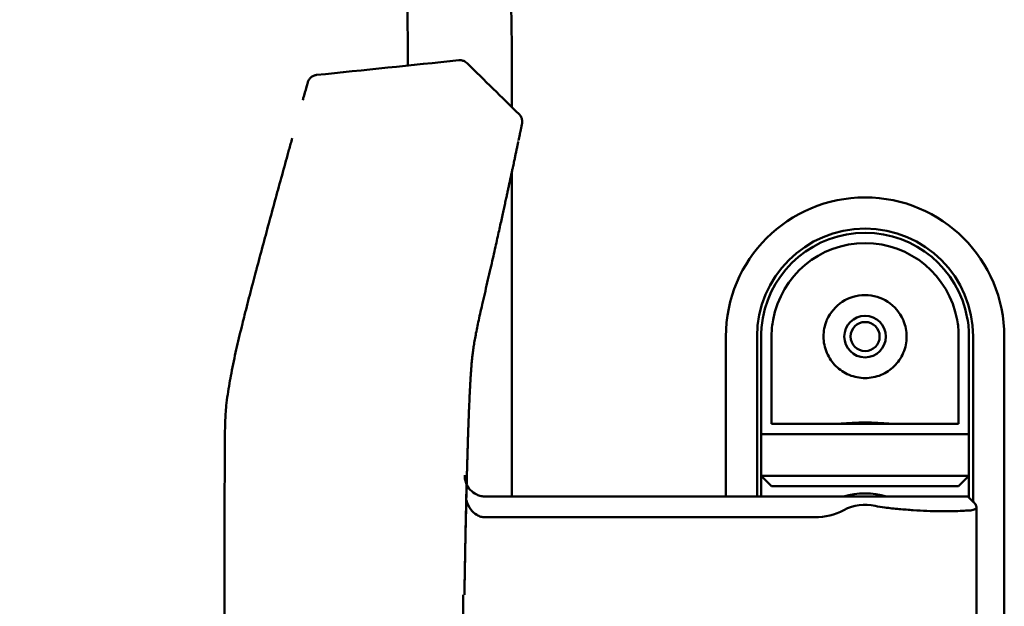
# Model space of a CAD drawing. Header units: millimetres. Extents: x 0 to 2100, y 0 to 1485.
# Tile 61 of 256: x 945 to 993, y 1016 to 1045. Entities that reach past the tile are written whole.
import ezdxf

# ---------------------------------------------------------------- set-up
doc = ezdxf.new("R2010")
doc.units = ezdxf.units.MM
doc.header["$LTSCALE"] = 5
doc.layers.add('Sichtbar (ISO)', color=7, linetype='Continuous', lineweight=50)

msp = doc.modelspace()

# ---------------------------------------------------------------- linework, layer by layer
at = {"layer": 'Sichtbar (ISO)'}
for p, q in [((968.8657, 1040.4049), (968.8657, 1041.4727)), ((968.8657, 1021.6597), (968.8657, 1037.2381)), ((979.1657, 1029.3597), (979.1657, 1021.6597)), ((980.6657, 1021.6597), (980.6657, 1029.3597)), ((990.8658, 1029.3597), (990.8657, 1029.3597)), ((990.8658, 1021.6097), (990.8658, 1029.3597)), ((991.0657, 1029.3597), (991.0657, 1021.4097)), ((992.5657, 979.3597), (992.5657, 1029.3597)), ((990.3657, 1025.1597), (981.3657, 1025.1597)), ((980.8657, 1024.6597), (980.8657, 1022.6597)), ((990.8657, 1024.6597), (980.8657, 1024.6597)), ((990.8657, 1022.6597), (990.8657, 1024.6597)), ((980.8657, 1021.6597), (980.8657, 1022.6597)), ((981.3657, 1022.1597), (980.8657, 1022.6597)), ((980.8657, 1022.6597), (990.8657, 1022.6597)), ((990.3657, 1022.1597), (990.8657, 1022.6597)), ((990.8657, 1022.6597), (990.8657, 1021.6097)), ((966.6724, 1021.4801), (966.6872, 1022.0901)), ((981.3657, 1022.1597), (990.3657, 1022.1597)), ((967.5942, 1021.6597), (986.8157, 1021.6597)), ((990.8157, 1021.6597), (986.8157, 1021.6597)), ((990.8157, 1021.6597), (991.0863, 1021.3891)), ((991.2271, 1021.1556), (991.2271, 1015.1638)), ((967.5732, 1020.6597), (983.4471, 1020.6597))]:
    msp.add_line(p, q, dxfattribs=at)
for radius in [1, 0.7]:
    msp.add_circle((985.8657, 1029.3597), radius, dxfattribs=at)
for centre, radius, start, end in [((985.8657, 1029.3597), 6.7, 0, 180), ((985.8657, 1029.3597), 5.2, 0, 180), ((985.8657, 1029.3597), 5, 10.24035, 169.75965), ((985.8657, 1029.3597), 4.5, 10.24035, 169.75965), ((985.8657, 1029.3597), 2, 23.57818, 156.42182), ((985.8657, 1018.1597), 3.65, 73.51703, 106.48297), ((985.8657, 1019.0847), 2.175, 76.96195, 117.86413), ((987.2588, 1025.1005), 4, 256.96195, 263.6405), ((983.4471, 1023.6597), 3, 269.99994, 297.86413)]:
    msp.add_arc(centre, radius, start, end, dxfattribs=at)
for centre, major_axis, ratio, start_param, end_param in [((969.2696, 1039.1896), (0.0856, 0.4127), 0.00001, 0.0001778, 0.1892857), ((980.8657, 1030.1597), (0, -5.5), 0.00001, 0.0001021, 1.4248282), ((981.3657, 1030.1597), (0, -5), 0.00001, 0.0000375, 1.4248255), ((990.3657, 1030.1597), (0, -5), 0.00001, 0, 1.4248239), ((990.8657, 1030.1597), (0, -5.5), 0.00001, 0.0001707, 1.4249111), ((1555.69, 1216.7989), (540.9358, 369.3511), 0.6317523, 2.7134304, 2.7146975), ((966.8996, 1010.7495), (-0.1344, -17.9349), 0.0213991, 4.0711586, 4.3611762), ((986.1134, 1019.734), (5.5, 1.1116), 0.1036207, 0.5291524, 0.6438974)]:
    msp.add_ellipse(centre, major_axis=major_axis, ratio=ratio, start_param=start_param, end_param=end_param, dxfattribs=at)
for points, knots in [([(940.3657, 1097.7039), (940.3657, 1096.1285), (940.3659, 1093.7577), (940.4781, 1090.4646), (940.6858, 1087.8462), (941.1289, 1085.1454), (941.8781, 1082.5511), (942.9483, 1080.1173), (944.3368, 1077.6836), (946.2211, 1074.9465), (949.0022, 1071.2439), (952.4797, 1066.6473), (956.0531, 1061.9299), (958.9844, 1058.0365), (960.9134, 1055.3144), (962.1038, 1053.3193), (962.8393, 1051.7885), (963.3326, 1050.2727), (963.6312, 1048.6313), (963.7718, 1047), (963.8316, 1045.486), (963.8571, 1044.0045), (963.8624, 1042.9984), (963.8641, 1042.408)], [0, 0, 0, 0, 0.07504599, 0.11292292, 0.15694532, 0.20009904, 0.24313014, 0.28524424, 0.32644481, 0.37632687, 0.44326295, 0.54670974, 0.6505088, 0.72475204, 0.77855695, 0.809146, 0.83523166, 0.85927362, 0.88485306, 0.9145683, 0.93721924, 0.95702441, 0.98514818, 0.98514818, 0.98514818, 0.98514818]), ([(968.8657, 1041.4727), (968.8657, 1042.8078), (968.8657, 1044.8324), (968.7301, 1048.1096), (968.4043, 1050.718), (967.4719, 1053.8001), (966.2577, 1056.1726), (964.784, 1058.4677), (963.4569, 1060.3555), (960.3607, 1064.5171), (956.5486, 1069.5255), (952.9095, 1074.3443), (951.1673, 1076.6717), (950.1266, 1078.0912), (948.7428, 1080.0607), (947.4294, 1082.2506), (946.6047, 1084.2782), (946.1496, 1085.7694), (945.8127, 1087.3792), (945.5702, 1089.3852), (945.4363, 1091.5679), (945.3692, 1094.3586), (945.3674, 1096.4271), (945.3657, 1097.7039)], [0, 0, 0, 0, 0.0635995, 0.0964043, 0.1562837, 0.1883996, 0.249265, 0.2826229, 0.3181967, 0.3590107, 0.5293564, 0.6176027, 0.6462194, 0.6676879, 0.7012806, 0.7608135, 0.7888142, 0.8052717, 0.8350382, 0.8670329, 0.9014725, 0.9391743, 1, 1, 1, 1]), ([(966.3104, 1042.6614), (966.364, 1042.667), (966.4193, 1042.6637), (966.5237, 1042.6402), (966.5742, 1042.6199), (966.6532, 1042.5724), (966.6845, 1042.5481), (966.7123, 1042.5208)], [0, 0, 0, 0, 0.016179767, 0.016179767, 0.032103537, 0.032103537, 0.043819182, 0.043819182, 0.043819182, 0.043819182]), ([(958.8033, 1040.7375), (958.8122, 1040.7696), (958.8211, 1040.8018), (958.8301, 1040.834), (958.8806, 1041.0157), (958.9314, 1041.1984), (958.9826, 1041.3823), (959.0018, 1041.4513), (959.0211, 1041.5205), (959.0404, 1041.5898)], [0.980339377, 0.980339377, 0.980339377, 0.980339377, 0.982582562, 0.982582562, 0.982582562, 0.995244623, 0.995244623, 0.995244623, 1, 1, 1, 1]), ([(959.4706, 1041.953), (959.421, 1041.9479), (959.3722, 1041.9353), (959.3264, 1041.9158), (959.2805, 1041.8963), (959.2376, 1041.8698), (959.1995, 1041.8377), (959.1614, 1041.8055), (959.1282, 1041.7677), (959.1013, 1041.7257), (959.0744, 1041.6838), (959.0538, 1041.6378), (959.0404, 1041.5898)], [0, 0, 0, 0, 0.25, 0.25, 0.25, 0.5, 0.5, 0.5, 0.75, 0.75, 0.75, 1, 1, 1, 1]), ([(969.2162, 1040.0605), (969.2546, 1040.0227), (969.2873, 1039.978), (969.3357, 1039.8826), (969.3523, 1039.8308), (969.368, 1039.7258), (969.3675, 1039.6713), (969.3578, 1039.6149), (969.357, 1039.6109), (969.3561, 1039.6062), (969.3559, 1039.6054), (969.3557, 1039.6043), (969.3556, 1039.604), (969.3555, 1039.6035), (969.3555, 1039.6034), (969.3555, 1039.6031), (969.3554, 1039.603), (969.3554, 1039.6029), (969.3554, 1039.6028), (969.3554, 1039.6027), (969.3554, 1039.6026), (969.3553, 1039.6025), (969.3553, 1039.6025), (969.3553, 1039.6023), (969.3553, 1039.6023), (969.3553, 1039.6023), (969.3553, 1039.6022), (969.3552, 1039.6019), (969.3551, 1039.6014), (969.3547, 1039.5995), (969.3543, 1039.5976), (969.3538, 1039.5949)], [0, 0, 0, 0, 0.016174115, 0.016174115, 0.032097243, 0.032097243, 0.048029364, 0.048029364, 0.049254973, 0.049254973, 0.049484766, 0.049484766, 0.049584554, 0.049584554, 0.049634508, 0.049634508, 0.049659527, 0.049659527, 0.049684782, 0.049684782, 0.049710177, 0.049710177, 0.049760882, 0.049760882, 0.050162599, 0.050162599, 0.050960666, 0.050960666, 0.053355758, 0.053355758, 0.057616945, 0.057616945, 0.057616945, 0.057616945]), ([(969.3536, 1039.595), (969.3471, 1039.5639), (969.3409, 1039.5339), (969.3348, 1039.5049), (969.3288, 1039.4759), (969.323, 1039.448), (969.3173, 1039.4209), (969.3116, 1039.3938), (969.3062, 1039.3676), (969.3008, 1039.3421), (969.2955, 1039.3165), (969.2903, 1039.2918), (969.2853, 1039.2679), (969.2803, 1039.2439), (969.2755, 1039.2208), (969.2709, 1039.1987), (969.2662, 1039.1766), (969.2618, 1039.1554), (969.2572, 1039.1334), (969.2526, 1039.1114), (969.2478, 1039.0887), (969.243, 1039.0654), (969.2381, 1039.0421), (969.2331, 1039.0182), (969.228, 1038.994), (969.2229, 1038.9698), (969.2178, 1038.9453), (969.2125, 1038.9202), (969.2073, 1038.8952), (969.2019, 1038.8697), (969.1963, 1038.843), (969.1931, 1038.8279), (969.1899, 1038.8125), (969.1865, 1038.7965)], [0, 0, 0, 0, 0.09090909, 0.09090909, 0.09090909, 0.18181818, 0.18181818, 0.18181818, 0.27272727, 0.27272727, 0.27272727, 0.36363636, 0.36363636, 0.36363636, 0.45454545, 0.45454545, 0.45454545, 0.54545455, 0.54545455, 0.54545455, 0.63636364, 0.63636364, 0.63636364, 0.72727273, 0.72727273, 0.72727273, 0.81818182, 0.81818182, 0.81818182, 0.90909091, 0.90909091, 0.90909091, 0.96041106, 0.96041106, 0.96041106, 0.96041106]), ([(955.0433, 1004.3597), (955.0435, 1004.7247), (955.0438, 1005.0862), (955.044, 1005.444), (955.0442, 1005.8091), (955.0444, 1006.1704), (955.0445, 1006.5279), (955.0447, 1006.8931), (955.0449, 1007.2544), (955.045, 1007.6118), (955.0451, 1007.7527), (955.0451, 1007.8929), (955.0451, 1008.0326), (955.0452, 1008.2552), (955.0453, 1008.4762), (955.0453, 1008.6958), (955.0454, 1009.0613), (955.0455, 1009.4226), (955.0456, 1009.7798), (955.0456, 1010.1454), (955.0457, 1010.5067), (955.0457, 1010.8638), (955.0457, 1011.0595), (955.0457, 1011.2541), (955.0458, 1011.4474), (955.0458, 1011.6151), (955.0458, 1011.7818), (955.0458, 1011.9477), (955.0458, 1012.3134), (955.0457, 1012.6747), (955.0457, 1013.0317), (955.0457, 1013.3975), (955.0456, 1013.7588), (955.0456, 1014.1156), (955.0456, 1014.2858), (955.0455, 1014.4549), (955.0455, 1014.6231), (955.0455, 1014.8166), (955.0455, 1015.0087), (955.0454, 1015.1996), (955.0454, 1015.5657), (955.0453, 1015.9271), (955.0452, 1016.2836), (955.0452, 1016.6499), (955.0451, 1017.0112), (955.045, 1017.3675), (955.045, 1017.4377), (955.045, 1017.5076), (955.045, 1017.5774), (955.0449, 1017.8721), (955.0449, 1018.1634), (955.0448, 1018.4515), (955.0448, 1018.8178), (955.0447, 1019.179), (955.0447, 1019.5355), (955.0447, 1019.8016), (955.0447, 1020.0651), (955.0448, 1020.3263), (955.0448, 1020.4243), (955.0449, 1020.522), (955.0449, 1020.6194), (955.045, 1020.9863), (955.0453, 1021.3481), (955.0455, 1021.7033), (955.0458, 1022.0721), (955.046, 1022.4338), (955.0467, 1022.7871), (955.0468, 1022.8195), (955.0469, 1022.8518), (955.0469, 1022.884), (955.0477, 1023.2196), (955.0488, 1023.5477), (955.05, 1023.8717), (955.0514, 1024.2357), (955.0528, 1024.5944), (955.062, 1024.9552), (955.0644, 1025.0509), (955.0674, 1025.1468), (955.0712, 1025.2428), (955.0815, 1025.5065), (955.0976, 1025.7726), (955.1243, 1026.037), (955.1604, 1026.3941), (955.2161, 1026.7481), (955.2798, 1027.1102), (955.3084, 1027.2728), (955.3386, 1027.437), (955.3692, 1027.5976), (955.4056, 1027.7887), (955.4447, 1027.9861), (955.4839, 1028.1759), (955.5229, 1028.3644), (955.5617, 1028.5445), (955.6039, 1028.7322), (955.6442, 1028.9117), (955.6877, 1029.0988), (955.7324, 1029.2868), (955.7761, 1029.4705), (955.8209, 1029.655), (955.8665, 1029.84), (955.8777, 1029.8854), (955.8889, 1029.9309), (955.9002, 1029.9764), (955.9343, 1030.1138), (955.9691, 1030.2526), (956.0044, 1030.3924), (956.0504, 1030.5745), (956.0973, 1030.7584), (956.1451, 1030.9441), (956.1918, 1031.1261), (956.2394, 1031.3099), (956.2877, 1031.4953), (956.3351, 1031.6773), (956.3832, 1031.8609), (956.432, 1032.0461), (956.4757, 1032.2122), (956.5199, 1032.3795), (956.5646, 1032.5481), (956.5689, 1032.5642), (956.5732, 1032.5804), (956.5775, 1032.5966), (956.6258, 1032.7786), (956.6746, 1032.9619), (956.724, 1033.1468), (956.7726, 1033.3288), (956.8218, 1033.5124), (956.8715, 1033.6971), (956.9203, 1033.8789), (956.9696, 1034.0619), (957.0195, 1034.2465), (957.0686, 1034.4283), (957.1182, 1034.6116), (957.1683, 1034.7962), (957.2167, 1034.9749), (957.2656, 1035.1548), (957.315, 1035.3361), (957.3653, 1035.521), (957.4161, 1035.7073), (957.4674, 1035.895), (957.517, 1036.0768), (957.5671, 1036.2598), (957.6176, 1036.4442), (957.6674, 1036.6259), (957.7176, 1036.809), (957.7682, 1036.9933), (957.8181, 1037.175), (957.8684, 1037.358), (957.9191, 1037.5423), (957.9691, 1037.724), (958.0195, 1037.907), (958.0704, 1038.0912), (958.0935, 1038.1752), (958.1168, 1038.2595), (958.1401, 1038.3441), (958.1673, 1038.4424), (958.1945, 1038.541), (958.2219, 1038.64), (958.2463, 1038.7284), (958.2708, 1038.817), (958.2954, 1038.9059)], [0, 0, 0, 0, 0.02214866, 0.02214866, 0.02214866, 0.04474512, 0.04474512, 0.04474512, 0.06782508, 0.06782508, 0.06782508, 0.07692308, 0.07692308, 0.07692308, 0.09142589, 0.09142589, 0.09142589, 0.11557556, 0.11557556, 0.11557556, 0.14029452, 0.14029452, 0.14029452, 0.15384615, 0.15384615, 0.15384615, 0.16560361, 0.16560361, 0.16560361, 0.19152893, 0.19152893, 0.19152893, 0.2180998, 0.2180998, 0.2180998, 0.23076923, 0.23076923, 0.23076923, 0.24534716, 0.24534716, 0.24534716, 0.27331005, 0.27331005, 0.27331005, 0.30203764, 0.30203764, 0.30203764, 0.30769231, 0.30769231, 0.30769231, 0.33157942, 0.33157942, 0.33157942, 0.36194702, 0.36194702, 0.36194702, 0.38461538, 0.38461538, 0.38461538, 0.39312569, 0.39312569, 0.39312569, 0.42519284, 0.42519284, 0.42519284, 0.45848856, 0.45848856, 0.45848856, 0.46153846, 0.46153846, 0.46153846, 0.49330085, 0.49330085, 0.49330085, 0.52898925, 0.52898925, 0.52898925, 0.53846154, 0.53846154, 0.53846154, 0.56447325, 0.56447325, 0.56447325, 0.59961065, 0.59961065, 0.59961065, 0.61538462, 0.61538462, 0.61538462, 0.63415196, 0.63415196, 0.63415196, 0.65279425, 0.65279425, 0.65279425, 0.67061785, 0.67061785, 0.67061785, 0.68803384, 0.68803384, 0.68803384, 0.69230769, 0.69230769, 0.69230769, 0.70523492, 0.70523492, 0.70523492, 0.7220669, 0.7220669, 0.7220669, 0.73855481, 0.73855481, 0.73855481, 0.75473053, 0.75473053, 0.75473053, 0.76923077, 0.76923077, 0.76923077, 0.77062198, 0.77062198, 0.77062198, 0.78625363, 0.78625363, 0.78625363, 0.80163897, 0.80163897, 0.80163897, 0.81678739, 0.81678739, 0.81678739, 0.83170768, 0.83170768, 0.83170768, 0.84615385, 0.84615385, 0.84615385, 0.8608969, 0.8608969, 0.8608969, 0.87517947, 0.87517947, 0.87517947, 0.88926015, 0.88926015, 0.88926015, 0.9031432, 0.9031432, 0.9031432, 0.91683289, 0.91683289, 0.91683289, 0.92307692, 0.92307692, 0.92307692, 0.93033341, 0.93033341, 0.93033341, 0.9368105, 0.9368105, 0.9368105, 0.9368105]), ([(969.1786, 1038.7585), (969.1747, 1038.7404), (969.1706, 1038.7205), (969.166, 1038.6989), (969.1615, 1038.6772), (969.1565, 1038.6537), (969.1512, 1038.6286), (969.1459, 1038.6035), (969.1403, 1038.5767), (969.1344, 1038.5486), (969.1285, 1038.5206), (969.1223, 1038.4912), (969.116, 1038.4613), (969.1097, 1038.4314), (969.1032, 1038.4008), (969.0967, 1038.37), (969.0902, 1038.3392), (969.0837, 1038.3081), (969.0773, 1038.2778), (969.0708, 1038.2474), (969.0646, 1038.2177), (969.0585, 1038.1889), (969.0524, 1038.1601), (969.0465, 1038.1322), (969.0405, 1038.1038), (969.0345, 1038.0755), (969.0284, 1038.0466), (969.0221, 1038.017), (969.0158, 1037.9873), (969.0093, 1037.9567), (969.0024, 1037.924), (968.9955, 1037.8914), (968.9881, 1037.8567), (968.9801, 1037.819), (968.9721, 1037.7813), (968.9634, 1037.7406), (968.954, 1037.6964), (968.9447, 1037.6523), (968.9345, 1037.6048), (968.9236, 1037.5532), (968.9126, 1037.5016), (968.9007, 1037.4459), (968.8882, 1037.3876), (968.8758, 1037.3293), (968.8628, 1037.2684), (968.8499, 1037.2079), (968.8369, 1037.1474), (968.8241, 1037.0874), (968.8113, 1037.0281), (968.7986, 1036.9687), (968.786, 1036.91), (968.7734, 1036.8512), (968.7608, 1036.7925), (968.7481, 1036.7336), (968.7352, 1036.6736), (968.7223, 1036.6137), (968.7091, 1036.5527), (968.6955, 1036.4894), (968.6818, 1036.4261), (968.6676, 1036.3606), (968.6527, 1036.2915), (968.6378, 1036.2225), (968.622, 1036.15), (968.6054, 1036.0732), (968.5887, 1035.9965), (968.5711, 1035.9155), (968.5527, 1035.8307), (968.5342, 1035.7459), (968.5149, 1035.6573), (968.4947, 1035.5651), (968.4746, 1035.4729), (968.4536, 1035.3772), (968.4318, 1035.2778), (968.41, 1035.1784), (968.3873, 1035.0754), (968.3636, 1034.9682), (968.34, 1034.861), (968.3154, 1034.7496), (968.2897, 1034.6337), (968.264, 1034.5178), (968.2372, 1034.3973), (968.2092, 1034.2718), (968.1813, 1034.1463), (968.1521, 1034.0158), (968.1216, 1033.8799), (968.0912, 1033.7441), (968.0594, 1033.6029), (968.0263, 1033.4564), (967.9933, 1033.31), (967.9589, 1033.1583), (967.9228, 1032.9996), (967.8867, 1032.8409), (967.8489, 1032.6753), (967.8092, 1032.5019), (967.7695, 1032.3284), (967.7279, 1032.1471), (967.6856, 1031.9638), (967.6434, 1031.7804), (967.6005, 1031.5948), (967.5595, 1031.4169), (967.5184, 1031.2389), (967.4791, 1031.0685), (967.4425, 1030.9086), (967.4058, 1030.7488), (967.3718, 1030.5996), (967.34, 1030.4582), (967.3081, 1030.3167), (967.2785, 1030.183), (967.2509, 1030.0561), (967.2234, 1029.9291), (967.198, 1029.8089), (967.1745, 1029.6942), (967.1511, 1029.5795), (967.1297, 1029.4704), (967.1103, 1029.3663), (967.0908, 1029.2621), (967.0733, 1029.163), (967.0576, 1029.0683), (967.0419, 1028.9737), (967.028, 1028.8835), (967.0156, 1028.7974), (967.0032, 1028.7113), (966.9923, 1028.6292), (966.9827, 1028.5509), (966.973, 1028.4725), (966.9645, 1028.3979), (966.9569, 1028.3266), (966.9493, 1028.2553), (966.9426, 1028.1874), (966.9366, 1028.1225), (966.9306, 1028.0576), (966.9252, 1027.9958), (966.9204, 1027.9369), (966.9155, 1027.8779), (966.9111, 1027.8218), (966.9072, 1027.7683), (966.9032, 1027.7147), (966.8995, 1027.6637), (966.8962, 1027.6154), (966.8929, 1027.567), (966.8899, 1027.5212), (966.8869, 1027.4748), (966.884, 1027.4284), (966.881, 1027.3814), (966.8781, 1027.3329), (966.8752, 1027.2844), (966.8723, 1027.2346), (966.8694, 1027.1844), (966.868, 1027.159), (966.8666, 1027.1334), (966.8651, 1027.1079), (966.8638, 1027.0833), (966.8624, 1027.0588), (966.8611, 1027.0345), (966.8584, 1026.9851), (966.8559, 1026.9366), (966.8534, 1026.8894), (966.851, 1026.8423), (966.8486, 1026.7965), (966.8464, 1026.7506), (966.8441, 1026.7048), (966.8418, 1026.6588), (966.8395, 1026.6106), (966.8371, 1026.5624), (966.8348, 1026.512), (966.8323, 1026.4591), (966.8298, 1026.4063), (966.8273, 1026.351), (966.8248, 1026.295), (966.8223, 1026.239), (966.8198, 1026.1824), (966.8174, 1026.1266), (966.815, 1026.0708), (966.8126, 1026.0158), (966.8104, 1025.9629), (966.8082, 1025.91), (966.8061, 1025.8592), (966.8042, 1025.8116), (966.8022, 1025.764), (966.8004, 1025.7195), (966.7988, 1025.6772), (966.7971, 1025.635), (966.7955, 1025.595), (966.794, 1025.5563), (966.7925, 1025.5176), (966.7911, 1025.4802), (966.7896, 1025.4429), (966.7882, 1025.4056), (966.7868, 1025.3684), (966.7854, 1025.3304), (966.784, 1025.2924), (966.7825, 1025.2535), (966.781, 1025.2131), (966.7795, 1025.1726), (966.778, 1025.1305), (966.7764, 1025.086), (966.7748, 1025.0414), (966.7731, 1024.9945), (966.7714, 1024.9443), (966.7696, 1024.8941), (966.7677, 1024.8408), (966.7657, 1024.7831), (966.7638, 1024.7255), (966.7617, 1024.6636), (966.7595, 1024.5988), (966.7573, 1024.5341), (966.7551, 1024.4665), (966.7529, 1024.3988), (966.7507, 1024.3311), (966.7485, 1024.2634), (966.7464, 1024.1967), (966.7442, 1024.1301), (966.7422, 1024.0645), (966.7402, 1024.0004), (966.7382, 1023.9363), (966.7363, 1023.8736), (966.7345, 1023.8125), (966.7326, 1023.7515), (966.7308, 1023.692), (966.7291, 1023.6343), (966.7274, 1023.5767), (966.7258, 1023.5207), (966.7242, 1023.4666), (966.7226, 1023.4126), (966.7211, 1023.3604), (966.7197, 1023.3103)], [0.00000003, 0.00000003, 0.00000003, 0.00000003, 0.01351351, 0.01351351, 0.01351351, 0.02702703, 0.02702703, 0.02702703, 0.04054054, 0.04054054, 0.04054054, 0.05405405, 0.05405405, 0.05405405, 0.06756757, 0.06756757, 0.06756757, 0.08108108, 0.08108108, 0.08108108, 0.09459459, 0.09459459, 0.09459459, 0.10810811, 0.10810811, 0.10810811, 0.12162162, 0.12162162, 0.12162162, 0.13513514, 0.13513514, 0.13513514, 0.14864865, 0.14864865, 0.14864865, 0.16216216, 0.16216216, 0.16216216, 0.17567568, 0.17567568, 0.17567568, 0.18918919, 0.18918919, 0.18918919, 0.2027027, 0.2027027, 0.2027027, 0.21621622, 0.21621622, 0.21621622, 0.22972973, 0.22972973, 0.22972973, 0.24324324, 0.24324324, 0.24324324, 0.25675676, 0.25675676, 0.25675676, 0.27027027, 0.27027027, 0.27027027, 0.28378378, 0.28378378, 0.28378378, 0.2972973, 0.2972973, 0.2972973, 0.31081081, 0.31081081, 0.31081081, 0.32432432, 0.32432432, 0.32432432, 0.33783784, 0.33783784, 0.33783784, 0.35135135, 0.35135135, 0.35135135, 0.36486486, 0.36486486, 0.36486486, 0.37837838, 0.37837838, 0.37837838, 0.39189189, 0.39189189, 0.39189189, 0.40540541, 0.40540541, 0.40540541, 0.41891892, 0.41891892, 0.41891892, 0.43243243, 0.43243243, 0.43243243, 0.44594595, 0.44594595, 0.44594595, 0.45945946, 0.45945946, 0.45945946, 0.47297297, 0.47297297, 0.47297297, 0.48648649, 0.48648649, 0.48648649, 0.5, 0.5, 0.5, 0.51351351, 0.51351351, 0.51351351, 0.52702703, 0.52702703, 0.52702703, 0.54054054, 0.54054054, 0.54054054, 0.55405405, 0.55405405, 0.55405405, 0.56756757, 0.56756757, 0.56756757, 0.58108108, 0.58108108, 0.58108108, 0.59459459, 0.59459459, 0.59459459, 0.60810811, 0.60810811, 0.60810811, 0.62162162, 0.62162162, 0.62162162, 0.63513514, 0.63513514, 0.63513514, 0.64864865, 0.64864865, 0.64864865, 0.66216216, 0.66216216, 0.66216216, 0.66903748, 0.66903748, 0.66903748, 0.67567568, 0.67567568, 0.67567568, 0.68918919, 0.68918919, 0.68918919, 0.7027027, 0.7027027, 0.7027027, 0.71621622, 0.71621622, 0.71621622, 0.72972973, 0.72972973, 0.72972973, 0.74324324, 0.74324324, 0.74324324, 0.75675676, 0.75675676, 0.75675676, 0.77027027, 0.77027027, 0.77027027, 0.78378378, 0.78378378, 0.78378378, 0.7972973, 0.7972973, 0.7972973, 0.81081081, 0.81081081, 0.81081081, 0.82432432, 0.82432432, 0.82432432, 0.83783784, 0.83783784, 0.83783784, 0.85135135, 0.85135135, 0.85135135, 0.86486486, 0.86486486, 0.86486486, 0.87837838, 0.87837838, 0.87837838, 0.89189189, 0.89189189, 0.89189189, 0.90540541, 0.90540541, 0.90540541, 0.91891892, 0.91891892, 0.91891892, 0.93243243, 0.93243243, 0.93243243, 0.94594595, 0.94594595, 0.94594595, 0.95945946, 0.95945946, 0.95945946, 0.97297297, 0.97297297, 0.97297297, 0.98648649, 0.98648649, 0.98648649, 1, 1, 1, 1]), ([(980.9454, 1030.2486), (980.9188, 1030.1012), (980.8988, 1029.9528), (980.8723, 1029.6557), (980.8657, 1029.5075), (980.8657, 1029.3597)], [-0.089669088, -0.089669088, -0.089669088, -0.089669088, -0.044727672, -0.044727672, -0.000001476, -0.000001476, -0.000001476, -0.000001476]), ([(981.4374, 1030.1597), (981.4135, 1030.0392), (981.3955, 1029.9178), (981.3716, 1029.6745), (981.3657, 1029.5533), (981.3657, 1029.4324)], [-0.073522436, -0.073522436, -0.073522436, -0.073522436, -0.036661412, -0.036661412, -0.000001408, -0.000001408, -0.000001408, -0.000001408]), ([(987.6988, 1030.1597), (987.7045, 1030.1465), (987.7101, 1030.1333), (987.8166, 1029.8742), (987.8657, 1029.6076), (987.8657, 1029.098), (987.8116, 1028.8248), (987.6011, 1028.3297), (987.4451, 1028.1073), (987.0938, 1027.7627), (986.8753, 1027.6133), (986.3896, 1027.4117), (986.1217, 1027.3597), (985.6098, 1027.3597), (985.3419, 1027.4117), (984.8562, 1027.6133), (984.6377, 1027.7627), (984.2864, 1028.1073), (984.1304, 1028.3297), (983.9199, 1028.8248), (983.8657, 1029.098), (983.8657, 1029.6076), (983.9149, 1029.8742), (984.0214, 1030.1333), (984.027, 1030.1465), (984.0327, 1030.1597)], [0.22322665, 0.22322665, 0.22322665, 0.22322665, 0.22729619, 0.22729619, 0.30263527, 0.30263527, 0.38217652, 0.38217652, 0.46171776, 0.46171776, 0.53851318, 0.53851318, 0.6153086, 0.6153086, 0.69210402, 0.69210402, 0.76889944, 0.76889944, 0.84844068, 0.84844068, 0.92798193, 0.92798193, 1.00332101, 1.00332101, 1.00739055, 1.00739055, 1.00739055, 1.00739055]), ([(990.3657, 1029.4324), (990.3657, 1029.5533), (990.3599, 1029.6745), (990.336, 1029.9178), (990.318, 1030.0392), (990.2941, 1030.1597)], [-0.073522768, -0.073522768, -0.073522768, -0.073522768, -0.036865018, -0.036865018, -0.000001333, -0.000001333, -0.000001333, -0.000001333]), ([(990.8657, 1029.3597), (990.8657, 1029.5075), (990.8592, 1029.6557), (990.8327, 1029.9527), (990.8127, 1030.1011), (990.7861, 1030.2486)], [-0.089668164, -0.089668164, -0.089668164, -0.089668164, -0.044945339, -0.044945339, -0.00000134, -0.00000134, -0.00000134, -0.00000134]), ([(984.4801, 1025.1597), (984.5507, 1025.1597), (984.6372, 1025.1642), (984.8737, 1025.1799), (985.0538, 1025.1945), (985.4489, 1025.217), (985.6639, 1025.2241), (985.8657, 1025.2241), (986.0676, 1025.2241), (986.2826, 1025.217), (986.6776, 1025.1945), (986.8578, 1025.1799), (987.0943, 1025.1642), (987.1808, 1025.1597), (987.2514, 1025.1597)], [-0.16128183, -0.16128183, -0.16128183, -0.16128183, -0.12110926, -0.12110926, -0.06055463, -0.06055463, 0, 0, 0, 0.06055463, 0.06055463, 0.12110926, 0.12110926, 0.16128183, 0.16128183, 0.16128183, 0.16128183]), ([(966.7197, 1023.3103), (966.7174, 1023.2293), (966.715, 1023.1443), (966.7125, 1023.0548), (966.7101, 1022.9653), (966.7075, 1022.8713), (966.7048, 1022.7725), (966.7022, 1022.6738), (966.6995, 1022.5702), (966.6966, 1022.4616), (966.6938, 1022.353), (966.6909, 1022.2393), (966.6879, 1022.1202), (966.685, 1022.0012), (966.6819, 1021.8766), (966.6788, 1021.7466), (966.6756, 1021.6167), (966.6724, 1021.4812), (966.6692, 1021.3428), (966.666, 1021.2044), (966.6628, 1021.063), (966.6597, 1020.9216), (966.6565, 1020.7802), (966.6534, 1020.6388), (966.6505, 1020.501), (966.6476, 1020.3632), (966.6448, 1020.2291), (966.6422, 1020.103), (966.6396, 1019.9769), (966.6372, 1019.8588), (966.635, 1019.7486), (966.6328, 1019.6383), (966.6308, 1019.5359), (966.6289, 1019.4384), (966.627, 1019.3409), (966.6253, 1019.2484), (966.6235, 1019.1569), (966.6218, 1019.0653), (966.6201, 1018.9747), (966.6184, 1018.8827), (966.6167, 1018.7907), (966.615, 1018.6973), (966.6133, 1018.6017), (966.6116, 1018.5061), (966.6099, 1018.4083), (966.6081, 1018.3071), (966.6064, 1018.2059), (966.6046, 1018.1012), (966.6027, 1017.993), (966.6009, 1017.8849), (966.599, 1017.7732), (966.5971, 1017.658), (966.5952, 1017.5427), (966.5933, 1017.4238), (966.5914, 1017.3013), (966.5894, 1017.1787), (966.5875, 1017.0525), (966.5855, 1016.9224)], [0.00000037, 0.00000037, 0.00000037, 0.00000037, 0.05263158, 0.05263158, 0.05263158, 0.10526316, 0.10526316, 0.10526316, 0.15789474, 0.15789474, 0.15789474, 0.21052632, 0.21052632, 0.21052632, 0.26315789, 0.26315789, 0.26315789, 0.31578947, 0.31578947, 0.31578947, 0.36842105, 0.36842105, 0.36842105, 0.42105263, 0.42105263, 0.42105263, 0.47368421, 0.47368421, 0.47368421, 0.52631579, 0.52631579, 0.52631579, 0.57894737, 0.57894737, 0.57894737, 0.63157895, 0.63157895, 0.63157895, 0.68421053, 0.68421053, 0.68421053, 0.73684211, 0.73684211, 0.73684211, 0.78947368, 0.78947368, 0.78947368, 0.84210526, 0.84210526, 0.84210526, 0.89473684, 0.89473684, 0.89473684, 0.94736842, 0.94736842, 0.94736842, 1, 1, 1, 1]), ([(967.5942, 1021.6597), (967.5243, 1021.6599), (967.4547, 1021.6674), (967.314, 1021.6978), (967.2437, 1021.7214), (967.0582, 1021.8073), (966.953, 1021.8843), (966.778, 1022.072), (966.7101, 1022.1813), (966.6065, 1022.4492), (966.5959, 1022.5837), (966.5974, 1022.6777), (966.5975, 1022.6793), (966.5975, 1022.6807)], [0.00000125, 0.00000125, 0.00000125, 0.00000125, 0.020974, 0.020974, 0.04332909, 0.04332909, 0.08314773, 0.08314773, 0.12351354, 0.12351354, 0.17520708, 0.17520708, 0.1759199, 0.1759199, 0.1759199, 0.1759199]), ([(967.5732, 1020.6597), (967.5068, 1020.6597), (967.4412, 1020.669), (967.3098, 1020.7063), (967.2456, 1020.7348), (967.0721, 1020.8388), (966.9752, 1020.9321), (966.7996, 1021.1654), (966.7277, 1021.3119), (966.6759, 1021.4692), (966.6742, 1021.4746), (966.6724, 1021.4801)], [0.000001, 0.000001, 0.000001, 0.000001, 0.01992463, 0.01992463, 0.04095875, 0.04095875, 0.08058197, 0.08058197, 0.12816474, 0.12816474, 0.12986137, 0.12986137, 0.12986137, 0.12986137]), ([(990.803, 1020.9813), (990.9084, 1020.9839), (990.9959, 1020.994), (991.0634, 1021.0118), (991.1308, 1021.0296), (991.1782, 1021.0551), (991.204, 1021.0884), (991.2298, 1021.1216), (991.2341, 1021.1626), (991.216, 1021.2112), (991.198, 1021.2599), (991.1576, 1021.3163), (991.0952, 1021.3802)], [0, 0, 0, 0, 0.25, 0.25, 0.25, 0.5, 0.5, 0.5, 0.75, 0.75, 0.75, 1, 1, 1, 1]), ([(986.8157, 1021.1251), (987.0445, 1021.0996), (987.2754, 1021.0766), (987.5048, 1021.0562), (987.7343, 1021.0358), (987.9624, 1021.0181), (988.1857, 1021.0033), (988.4089, 1020.9884), (988.6274, 1020.9764), (988.8379, 1020.9673), (989.0483, 1020.9582), (989.2509, 1020.952), (989.4426, 1020.9488), (989.6343, 1020.9456), (989.8152, 1020.9454), (989.9828, 1020.9481), (990.1503, 1020.9509), (990.3045, 1020.9566), (990.4429, 1020.9652)], [0, 0, 0, 0, 0.1666667, 0.1666667, 0.1666667, 0.3333333, 0.3333333, 0.3333333, 0.5, 0.5, 0.5, 0.6666667, 0.6666667, 0.6666667, 0.8333333, 0.8333333, 0.8333333, 1, 1, 1, 1])]:
    msp.add_open_spline(points, degree=3, knots=knots, dxfattribs=at)
for points in [[(959.4706, 1041.953), (961.7505, 1042.1891), (964.0305, 1042.4252), (966.3104, 1042.6614)], [(966.7123, 1042.5208), (967.547, 1041.7008), (968.3817, 1040.8807), (969.2162, 1040.0605)], [(991.0863, 1021.3891), (991.0877, 1021.3877), (991.0906, 1021.3848), (991.0936, 1021.3817), (991.0952, 1021.3802)], [(966.5253, 1016.9233), (966.4956, 1012.7365), (966.4915, 1008.5476), (966.4915, 1004.3597)]]:
    msp.add_open_spline(points, degree=3, dxfattribs=at)

doc.saveas('drawing.dxf')
